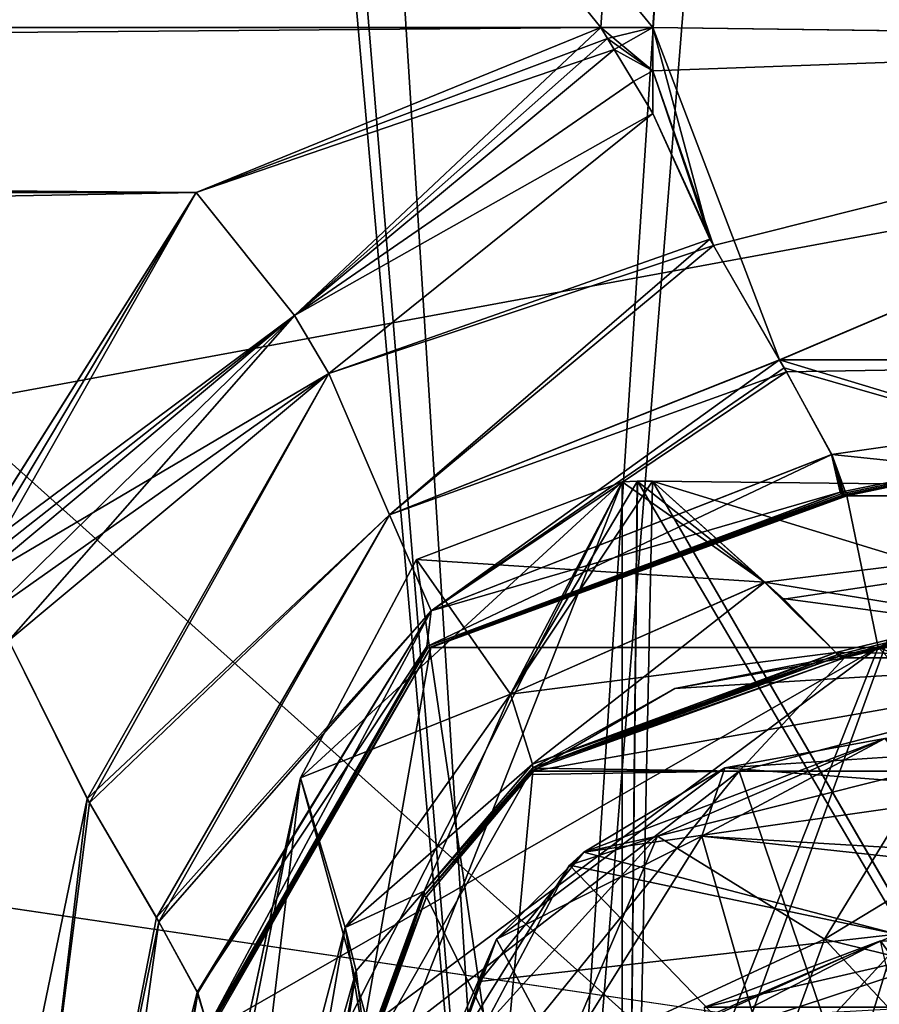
# Model space of a CAD drawing. Header units: millimetres. Extents: x -269 to 269, y -42 to 464.
# Tile 95 of 256: x 45 to 55, y 27 to 39. Entities that reach past the tile are written whole.
import ezdxf

# ---------------------------------------------------------------- set-up
doc = ezdxf.new("R2010")
doc.units = ezdxf.units.MM
doc.header["$LTSCALE"] = 65.185185
for name, color, linetype in [('13', 7, 'CONTINUOUS'), ('1416', 7, 'CONTINUOUS'), ('1437', 7, 'CONTINUOUS'), ('1492', 7, 'CONTINUOUS'), ('1493', 7, 'CONTINUOUS'), ('1494', 7, 'CONTINUOUS'), ('1495', 7, 'CONTINUOUS'), ('1496', 7, 'CONTINUOUS'), ('1499', 7, 'CONTINUOUS'), ('1500', 7, 'CONTINUOUS'), ('1501', 7, 'CONTINUOUS'), ('1511', 7, 'CONTINUOUS'), ('1512', 7, 'CONTINUOUS'), ('1513', 7, 'CONTINUOUS'), ('1514', 7, 'CONTINUOUS'), ('1515', 7, 'CONTINUOUS'), ('1516', 7, 'CONTINUOUS'), ('1517', 7, 'CONTINUOUS'), ('1518', 7, 'CONTINUOUS'), ('1519', 7, 'CONTINUOUS'), ('1520', 7, 'CONTINUOUS'), ('1533', 7, 'CONTINUOUS'), ('1534', 7, 'CONTINUOUS'), ('1544', 7, 'CONTINUOUS'), ('1545', 7, 'CONTINUOUS'), ('1560', 7, 'CONTINUOUS'), ('1581', 7, 'CONTINUOUS'), ('16', 7, 'CONTINUOUS'), ('1653', 7, 'CONTINUOUS'), ('1667', 7, 'CONTINUOUS'), ('1668', 7, 'CONTINUOUS'), ('1669', 7, 'CONTINUOUS'), ('1670', 7, 'CONTINUOUS'), ('1671', 7, 'CONTINUOUS'), ('1672', 7, 'CONTINUOUS'), ('1673', 7, 'CONTINUOUS'), ('1674', 7, 'CONTINUOUS'), ('1676', 7, 'CONTINUOUS'), ('1681', 7, 'CONTINUOUS'), ('1684', 7, 'CONTINUOUS'), ('1685', 7, 'CONTINUOUS'), ('1686', 7, 'CONTINUOUS'), ('1687', 7, 'CONTINUOUS'), ('1693', 7, 'CONTINUOUS'), ('1694', 7, 'CONTINUOUS'), ('1697', 7, 'CONTINUOUS'), ('1698', 7, 'CONTINUOUS'), ('1700', 7, 'CONTINUOUS'), ('1749', 7, 'CONTINUOUS'), ('1773', 7, 'CONTINUOUS'), ('1785', 7, 'CONTINUOUS'), ('1787', 7, 'CONTINUOUS'), ('1788', 7, 'CONTINUOUS'), ('1850', 7, 'CONTINUOUS'), ('1873', 7, 'CONTINUOUS'), ('1904', 7, 'CONTINUOUS'), ('1905', 7, 'CONTINUOUS'), ('1920', 7, 'CONTINUOUS'), ('1922', 7, 'CONTINUOUS'), ('1930', 7, 'CONTINUOUS'), ('1988', 7, 'CONTINUOUS'), ('2002', 7, 'CONTINUOUS')]:
    doc.layers.add(name, color=color, linetype=linetype)

msp = doc.modelspace()

# ---------------------------------------------------------------- linework, layer by layer
at = {"layer": '13', "color": 250, "linetype": 'Continuous', "true_color": 0x404040}
for points in [[(227, -16, -447), (-227, -16, -447), (227, 68, -447), (227, -16, -447)], [(-227, -16, -447), (-227, 68, -447), (227, 68, -447), (-227, -16, -447)]]:
    msp.add_3dface(points, dxfattribs=at)
at = {"layer": '1416', "linetype": 'Continuous'}
for points in [[(74.339, 371, -331.453), (-218.339, 371, -331.453), (-196.611, 38.791, -319.852), (74.339, 371, -331.453)], [(-195.968, 38.791, -319.852), (74.339, 371, -331.453), (-196.611, 38.791, -319.852), (-195.968, 38.791, -319.852)], [(74.339, 371, -331.453), (-195.968, 38.791, -319.852), (51.968, 38.791, -319.852), (74.339, 371, -331.453)], [(52.611, 38.791, -319.852), (74.339, 371, -331.453), (51.968, 38.791, -319.852), (52.611, 38.791, -319.852)], [(-195.968, 38.791, -319.852), (-190.966, 36.752, -319.781), (51.968, 38.791, -319.852), (-195.968, 38.791, -319.852)], [(51.968, 38.791, -319.852), (-190.966, 36.752, -319.781), (46.966, 36.752, -319.781), (51.968, 38.791, -319.852)], [(-190.966, 36.752, -319.781), (-188.09, 32.183, -319.621), (46.966, 36.752, -319.781), (-190.966, 36.752, -319.781)], [(46.966, 36.752, -319.781), (-188.09, 32.183, -319.621), (44.09, 32.183, -319.621), (46.966, 36.752, -319.781)]]:
    msp.add_3dface(points, dxfattribs=at)
at = {"layer": '1437', "linetype": 'Continuous'}
for points in [[(-218.339, 371, -15.547), (74.339, 371, -15.547), (52.611, 38.791, -27.148), (-218.339, 371, -15.547)], [(-195.968, 38.791, -27.148), (-218.339, 371, -15.547), (51.968, 38.791, -27.148), (-195.968, 38.791, -27.148)], [(51.968, 38.791, -27.148), (-218.339, 371, -15.547), (52.611, 38.791, -27.148), (51.968, 38.791, -27.148)], [(-190.966, 36.752, -27.219), (-195.968, 38.791, -27.148), (46.966, 36.752, -27.219), (-190.966, 36.752, -27.219)], [(46.966, 36.752, -27.219), (-195.968, 38.791, -27.148), (51.968, 38.791, -27.148), (46.966, 36.752, -27.219)], [(44.09, 32.183, -27.379), (-190.966, 36.752, -27.219), (46.966, 36.752, -27.219), (44.09, 32.183, -27.379)]]:
    msp.add_3dface(points, dxfattribs=at)
at = {"layer": '1492', "linetype": 'Continuous'}
for points in [[(42.524, 14.286, -28.324), (44.654, 31.215, -27.479), (45.623, 29.255, -28.03), (42.524, 14.286, -28.324)], [(43.799, 14.092, -29.217), (42.524, 14.286, -28.324), (45.623, 29.255, -28.03), (43.799, 14.092, -29.217)], [(46.476, 27.788, -29.034), (43.799, 14.092, -29.217), (45.623, 29.255, -28.03), (46.476, 27.788, -29.034)], [(46.982, 26.868, -30.282), (43.799, 14.092, -29.217), (46.476, 27.788, -29.034), (46.982, 26.868, -30.282)], [(47.113, 26.435, -31.558), (43.799, 14.092, -29.217), (46.982, 26.868, -30.282), (47.113, 26.435, -31.558)]]:
    msp.add_3dface(points, dxfattribs=at)
at = {"layer": '1493', "linetype": 'Continuous'}
for points in [[(52.133, 38.517, -27.164), (52.611, 37.729, -27.281), (48.181, 35.231, -27.353), (52.133, 38.517, -27.164)], [(52.373, 38.121, -27.209), (52.611, 37.729, -27.281), (52.133, 38.517, -27.164), (52.373, 38.121, -27.209)], [(52.611, 37.729, -27.281), (48.606, 34.513, -27.673), (48.181, 35.231, -27.353), (52.611, 37.729, -27.281)], [(44.445, 31.571, -27.426), (44.232, 31.936, -27.392), (48.181, 35.231, -27.353), (44.445, 31.571, -27.426)], [(44.654, 31.215, -27.479), (44.445, 31.571, -27.426), (48.181, 35.231, -27.353), (44.654, 31.215, -27.479)], [(48.606, 34.513, -27.673), (44.654, 31.215, -27.479), (48.181, 35.231, -27.353), (48.606, 34.513, -27.673)]]:
    msp.add_3dface(points, dxfattribs=at)
at = {"layer": '1494', "linetype": 'Continuous'}
for points in [[(48.606, 34.513, -27.673), (52.611, 37.729, -27.281), (53.359, 36.094, -27.909), (48.606, 34.513, -27.673)], [(49.357, 32.766, -28.826), (48.606, 34.513, -27.673), (53.359, 36.094, -27.909), (49.357, 32.766, -28.826)], [(54.177, 34.679, -29.043), (49.357, 32.766, -28.826), (53.359, 36.094, -27.909), (54.177, 34.679, -29.043)], [(54.263, 34.532, -29.209), (49.357, 32.766, -28.826), (54.177, 34.679, -29.043), (54.263, 34.532, -29.209)], [(45.623, 29.255, -28.03), (44.654, 31.215, -27.479), (48.606, 34.513, -27.673), (45.623, 29.255, -28.03)], [(45.623, 29.255, -28.03), (48.606, 34.513, -27.673), (49.357, 32.766, -28.826), (45.623, 29.255, -28.03)], [(49.871, 31.581, -30.465), (49.357, 32.766, -28.826), (54.263, 34.532, -29.209), (49.871, 31.581, -30.465)], [(54.82, 33.511, -30.855), (49.871, 31.581, -30.465), (54.263, 34.532, -29.209), (54.82, 33.511, -30.855)], [(54.927, 33.047, -32.558), (49.871, 31.581, -30.465), (54.82, 33.511, -30.855), (54.927, 33.047, -32.558)], [(49.819, 31.139, -32.206), (49.871, 31.581, -30.465), (54.927, 33.047, -32.558), (49.819, 31.139, -32.206)], [(46.476, 27.788, -29.034), (45.623, 29.255, -28.03), (49.357, 32.766, -28.826), (46.476, 27.788, -29.034)], [(46.476, 27.788, -29.034), (49.357, 32.766, -28.826), (49.871, 31.581, -30.465), (46.476, 27.788, -29.034)], [(46.982, 26.868, -30.282), (46.476, 27.788, -29.034), (49.871, 31.581, -30.465), (46.982, 26.868, -30.282)], [(46.982, 26.868, -30.282), (49.871, 31.581, -30.465), (49.819, 31.139, -32.206), (46.982, 26.868, -30.282)], [(47.113, 26.435, -31.558), (46.982, 26.868, -30.282), (49.819, 31.139, -32.206), (47.113, 26.435, -31.558)]]:
    msp.add_3dface(points, dxfattribs=at)
at = {"layer": '1495', "linetype": 'Continuous'}
for points in [[(52.611, 38.791, -27.148), (63.487, 38.647, -30.067), (52.611, 38.256, -27.191), (52.611, 38.791, -27.148)], [(63.487, 38.647, -30.067), (53.359, 36.094, -27.909), (52.611, 38.256, -27.191), (63.487, 38.647, -30.067)], [(54.177, 34.679, -29.043), (53.359, 36.094, -27.909), (63.487, 38.647, -30.067), (54.177, 34.679, -29.043)], [(63.017, 34.684, -31.907), (54.177, 34.679, -29.043), (63.487, 38.647, -30.067), (63.017, 34.684, -31.907)], [(53.359, 36.094, -27.909), (52.611, 37.729, -27.281), (52.611, 38.256, -27.191), (53.359, 36.094, -27.909)], [(54.263, 34.532, -29.209), (54.177, 34.679, -29.043), (63.017, 34.684, -31.907), (54.263, 34.532, -29.209)], [(54.82, 33.511, -30.855), (54.263, 34.532, -29.209), (63.017, 34.684, -31.907), (54.82, 33.511, -30.855)], [(54.927, 33.047, -32.558), (54.82, 33.511, -30.855), (63.017, 34.684, -31.907), (54.927, 33.047, -32.558)], [(54.927, 33.047, -32.558), (63.017, 34.684, -31.907), (54.939, 33.025, -32.758), (54.927, 33.047, -32.558)], [(54.939, 33.025, -32.758), (63.017, 34.684, -31.907), (54.953, 33.01, -32.96), (54.939, 33.025, -32.758)], [(54.953, 33.01, -32.96), (63.017, 34.684, -31.907), (54.977, 33.003, -33.143), (54.953, 33.01, -32.96)], [(54.977, 33.003, -33.143), (63.017, 34.684, -31.907), (55.009, 33, -33.328), (54.977, 33.003, -33.143)], [(55.009, 33, -33.328), (63.017, 34.684, -31.907), (59.732, 33, -34.842), (55.009, 33, -33.328)]]:
    msp.add_3dface(points, dxfattribs=at)
at = {"layer": '1496', "linetype": 'Continuous'}
for points in [[(49.819, 31.139, -32.206), (54.927, 33.047, -32.558), (49.828, 31.119, -32.688), (49.819, 31.139, -32.206)], [(54.927, 33.047, -32.558), (54.939, 33.025, -32.758), (49.828, 31.119, -32.688), (54.927, 33.047, -32.558)], [(54.939, 33.025, -32.758), (54.953, 33.01, -32.96), (49.828, 31.119, -32.688), (54.939, 33.025, -32.758)], [(47.104, 26.381, -32.489), (47.107, 26.399, -32.024), (49.828, 31.119, -32.688), (47.104, 26.381, -32.489)], [(47.107, 26.399, -32.024), (47.113, 26.435, -31.558), (49.828, 31.119, -32.688), (47.107, 26.399, -32.024)], [(47.113, 26.435, -31.558), (49.819, 31.139, -32.206), (49.828, 31.119, -32.688), (47.113, 26.435, -31.558)]]:
    msp.add_3dface(points, dxfattribs=at)
at = {"layer": '1499', "linetype": 'Continuous'}
for points in [[(49.866, 31.128, -33.462), (55.009, 33, -33.328), (55.395, 31.128, -45.983), (49.866, 31.128, -33.462)], [(55.395, 31.128, -45.983), (55.009, 33, -33.328), (59.096, 33, -42.411), (55.395, 31.128, -45.983)], [(55.395, 31.128, -45.983), (68.172, 33, -46.491), (68.009, 32.516, -49.227), (55.395, 31.128, -45.983)], [(68.172, 33, -46.491), (55.395, 31.128, -45.983), (59.096, 33, -42.411), (68.172, 33, -46.491)], [(67.865, 31.128, -51.624), (55.395, 31.128, -45.983), (68.009, 32.516, -49.227), (67.865, 31.128, -51.624)], [(49.032, 26.389, -41.473), (47.144, 26.389, -33.798), (55.395, 31.128, -45.983), (49.032, 26.389, -41.473)], [(47.144, 26.389, -33.798), (49.866, 31.128, -33.462), (55.395, 31.128, -45.983), (47.144, 26.389, -33.798)], [(53.521, 26.389, -47.979), (49.032, 26.389, -41.473), (55.395, 31.128, -45.983), (53.521, 26.389, -47.979)], [(60.026, 26.389, -52.468), (53.521, 26.389, -47.979), (67.865, 31.128, -51.624), (60.026, 26.389, -52.468)], [(53.521, 26.389, -47.979), (55.395, 31.128, -45.983), (67.865, 31.128, -51.624), (53.521, 26.389, -47.979)]]:
    msp.add_3dface(points, dxfattribs=at)
at = {"layer": '1500', "linetype": 'Continuous'}
msp.add_3dface([(55.009, 33, -33.328), (59.732, 33, -34.842), (59.096, 33, -42.411), (55.009, 33, -33.328)], dxfattribs=at)
at = {"layer": '1501', "linetype": 'Continuous'}
for points in [[(49.828, 31.119, -32.688), (54.953, 33.01, -32.96), (49.866, 31.128, -33.462), (49.828, 31.119, -32.688)], [(54.953, 33.01, -32.96), (54.977, 33.003, -33.143), (49.866, 31.128, -33.462), (54.953, 33.01, -32.96)], [(54.977, 33.003, -33.143), (55.009, 33, -33.328), (49.866, 31.128, -33.462), (54.977, 33.003, -33.143)], [(47.104, 26.381, -32.489), (49.828, 31.119, -32.688), (49.866, 31.128, -33.462), (47.104, 26.381, -32.489)], [(47.112, 26.375, -33.145), (47.104, 26.381, -32.489), (49.866, 31.128, -33.462), (47.112, 26.375, -33.145)], [(47.144, 26.389, -33.798), (47.112, 26.375, -33.145), (49.866, 31.128, -33.462), (47.144, 26.389, -33.798)]]:
    msp.add_3dface(points, dxfattribs=at)
at = {"layer": '1511', "linetype": 'Continuous'}
for points in [[(44.654, 31.215, -319.521), (43.714, 14.104, -317.868), (45.65, 29.207, -318.947), (44.654, 31.215, -319.521)], [(45.65, 29.207, -318.947), (43.714, 14.104, -317.868), (46.508, 27.735, -317.913), (45.65, 29.207, -318.947)], [(43.714, 14.104, -317.868), (44.594, 13.994, -316.575), (46.508, 27.735, -317.913), (43.714, 14.104, -317.868)], [(46.508, 27.735, -317.913), (44.594, 13.994, -316.575), (46.988, 26.856, -316.694), (46.508, 27.735, -317.913)], [(44.594, 13.994, -316.575), (44.919, 13.991, -315.008), (46.988, 26.856, -316.694), (44.594, 13.994, -316.575)], [(46.988, 26.856, -316.694), (44.919, 13.991, -315.008), (47.113, 26.435, -315.442), (46.988, 26.856, -316.694)]]:
    msp.add_3dface(points, dxfattribs=at)
at = {"layer": '1512', "linetype": 'Continuous'}
for points in [[(52.133, 38.517, -319.836), (48.181, 35.231, -319.647), (52.373, 38.121, -319.791), (52.133, 38.517, -319.836)], [(52.373, 38.121, -319.791), (48.181, 35.231, -319.647), (52.611, 37.729, -319.719), (52.373, 38.121, -319.791)], [(52.611, 37.729, -319.719), (48.181, 35.231, -319.647), (48.606, 34.513, -319.327), (52.611, 37.729, -319.719)], [(48.181, 35.231, -319.647), (44.232, 31.936, -319.608), (48.606, 34.513, -319.327), (48.181, 35.231, -319.647)], [(44.232, 31.936, -319.608), (44.445, 31.571, -319.574), (48.606, 34.513, -319.327), (44.232, 31.936, -319.608)], [(44.445, 31.571, -319.574), (44.654, 31.215, -319.521), (48.606, 34.513, -319.327), (44.445, 31.571, -319.574)]]:
    msp.add_3dface(points, dxfattribs=at)
at = {"layer": '1513', "linetype": 'Continuous'}
for points in [[(51.968, 38.791, -319.852), (46.966, 36.752, -319.781), (52.05, 38.654, -319.845), (51.968, 38.791, -319.852)], [(46.966, 36.752, -319.781), (52.133, 38.517, -319.836), (52.05, 38.654, -319.845), (46.966, 36.752, -319.781)], [(46.966, 36.752, -319.781), (48.181, 35.231, -319.647), (52.133, 38.517, -319.836), (46.966, 36.752, -319.781)], [(46.966, 36.752, -319.781), (44.09, 32.183, -319.621), (48.181, 35.231, -319.647), (46.966, 36.752, -319.781)], [(44.09, 32.183, -319.621), (44.161, 32.059, -319.616), (48.181, 35.231, -319.647), (44.09, 32.183, -319.621)], [(44.161, 32.059, -319.616), (44.232, 31.936, -319.608), (48.181, 35.231, -319.647), (44.161, 32.059, -319.616)]]:
    msp.add_3dface(points, dxfattribs=at)
at = {"layer": '1514', "linetype": 'Continuous'}
for points in [[(52.611, 38.791, -319.852), (51.968, 38.791, -319.852), (52.05, 38.654, -319.845), (52.611, 38.791, -319.852)], [(52.133, 38.517, -319.836), (52.611, 38.791, -319.852), (52.05, 38.654, -319.845), (52.133, 38.517, -319.836)], [(52.611, 38.791, -319.852), (52.133, 38.517, -319.836), (52.611, 38.256, -319.809), (52.611, 38.791, -319.852)], [(52.133, 38.517, -319.836), (52.373, 38.121, -319.791), (52.611, 38.256, -319.809), (52.133, 38.517, -319.836)], [(52.373, 38.121, -319.791), (52.611, 37.729, -319.719), (52.611, 38.256, -319.809), (52.373, 38.121, -319.791)]]:
    msp.add_3dface(points, dxfattribs=at)
at = {"layer": '1515', "linetype": 'Continuous'}
for points in [[(52.611, 38.791, -319.852), (52.611, 38.256, -319.809), (53.316, 36.173, -319.135), (52.611, 38.791, -319.852)], [(54.174, 34.683, -317.962), (52.611, 38.791, -319.852), (53.316, 36.173, -319.135), (54.174, 34.683, -317.962)], [(52.611, 38.791, -319.852), (54.174, 34.683, -317.962), (63.488, 38.647, -316.933), (52.611, 38.791, -319.852)], [(54.174, 34.683, -317.962), (63.018, 34.684, -315.093), (63.488, 38.647, -316.933), (54.174, 34.683, -317.962)], [(52.611, 38.256, -319.809), (52.611, 37.729, -319.719), (53.316, 36.173, -319.135), (52.611, 38.256, -319.809)], [(63.018, 34.684, -315.093), (54.174, 34.683, -317.962), (59.733, 33, -312.157), (63.018, 34.684, -315.093)], [(54.174, 34.683, -317.962), (54.233, 34.583, -317.85), (59.733, 33, -312.157), (54.174, 34.683, -317.962)], [(54.233, 34.583, -317.85), (54.821, 33.511, -316.144), (59.733, 33, -312.157), (54.233, 34.583, -317.85)], [(54.821, 33.511, -316.144), (54.927, 33.047, -314.442), (54.939, 33.025, -314.242), (54.821, 33.511, -316.144)], [(59.733, 33, -312.157), (54.821, 33.511, -316.144), (55.009, 33, -313.672), (59.733, 33, -312.157)], [(55.009, 33, -313.672), (54.821, 33.511, -316.144), (54.977, 33.003, -313.857), (55.009, 33, -313.672)], [(54.977, 33.003, -313.857), (54.821, 33.511, -316.144), (54.953, 33.01, -314.04), (54.977, 33.003, -313.857)], [(54.953, 33.01, -314.04), (54.821, 33.511, -316.144), (54.939, 33.025, -314.242), (54.953, 33.01, -314.04)]]:
    msp.add_3dface(points, dxfattribs=at)
at = {"layer": '1516', "linetype": 'Continuous'}
for points in [[(52.611, 37.729, -319.719), (48.606, 34.513, -319.327), (53.316, 36.173, -319.135), (52.611, 37.729, -319.719)], [(53.316, 36.173, -319.135), (48.606, 34.513, -319.327), (49.357, 32.766, -318.174), (53.316, 36.173, -319.135)], [(54.174, 34.683, -317.962), (53.316, 36.173, -319.135), (49.357, 32.766, -318.174), (54.174, 34.683, -317.962)], [(49.871, 31.581, -316.535), (54.174, 34.683, -317.962), (49.357, 32.766, -318.174), (49.871, 31.581, -316.535)], [(54.233, 34.583, -317.85), (54.174, 34.683, -317.962), (49.871, 31.581, -316.535), (54.233, 34.583, -317.85)], [(54.821, 33.511, -316.144), (54.233, 34.583, -317.85), (49.871, 31.581, -316.535), (54.821, 33.511, -316.144)], [(44.654, 31.215, -319.521), (45.65, 29.207, -318.947), (48.606, 34.513, -319.327), (44.654, 31.215, -319.521)], [(48.606, 34.513, -319.327), (45.65, 29.207, -318.947), (49.357, 32.766, -318.174), (48.606, 34.513, -319.327)], [(54.927, 33.047, -314.442), (54.821, 33.511, -316.144), (49.819, 31.139, -314.794), (54.927, 33.047, -314.442)], [(49.819, 31.139, -314.794), (54.821, 33.511, -316.144), (49.871, 31.581, -316.535), (49.819, 31.139, -314.794)], [(45.65, 29.207, -318.947), (46.508, 27.735, -317.913), (49.357, 32.766, -318.174), (45.65, 29.207, -318.947)], [(46.508, 27.735, -317.913), (49.871, 31.581, -316.535), (49.357, 32.766, -318.174), (46.508, 27.735, -317.913)], [(46.508, 27.735, -317.913), (46.988, 26.856, -316.694), (49.871, 31.581, -316.535), (46.508, 27.735, -317.913)], [(46.988, 26.856, -316.694), (47.113, 26.435, -315.442), (49.871, 31.581, -316.535), (46.988, 26.856, -316.694)], [(47.113, 26.435, -315.442), (49.819, 31.139, -314.794), (49.871, 31.581, -316.535), (47.113, 26.435, -315.442)]]:
    msp.add_3dface(points, dxfattribs=at)
at = {"layer": '1517', "linetype": 'Continuous'}
for points in [[(54.939, 33.025, -314.242), (54.927, 33.047, -314.442), (49.819, 31.139, -314.794), (54.939, 33.025, -314.242)], [(54.953, 33.01, -314.04), (54.939, 33.025, -314.242), (49.819, 31.139, -314.794), (54.953, 33.01, -314.04)], [(54.953, 33.01, -314.04), (49.819, 31.139, -314.794), (49.828, 31.119, -314.312), (54.953, 33.01, -314.04)], [(47.104, 26.381, -314.511), (49.828, 31.119, -314.312), (47.107, 26.399, -314.977), (47.104, 26.381, -314.511)], [(49.828, 31.119, -314.312), (47.113, 26.435, -315.442), (47.107, 26.399, -314.977), (49.828, 31.119, -314.312)], [(49.819, 31.139, -314.794), (47.113, 26.435, -315.442), (49.828, 31.119, -314.312), (49.819, 31.139, -314.794)]]:
    msp.add_3dface(points, dxfattribs=at)
at = {"layer": '1518', "linetype": 'Continuous'}
for points in [[(54.977, 33.003, -313.857), (54.953, 33.01, -314.04), (49.828, 31.119, -314.312), (54.977, 33.003, -313.857)], [(55.009, 33, -313.672), (54.977, 33.003, -313.857), (49.828, 31.119, -314.312), (55.009, 33, -313.672)], [(55.009, 33, -313.672), (49.828, 31.119, -314.312), (49.866, 31.128, -313.538), (55.009, 33, -313.672)], [(49.828, 31.119, -314.312), (47.104, 26.381, -314.511), (49.866, 31.128, -313.538), (49.828, 31.119, -314.312)], [(47.104, 26.381, -314.511), (47.112, 26.375, -313.856), (49.866, 31.128, -313.538), (47.104, 26.381, -314.511)], [(47.112, 26.375, -313.856), (47.144, 26.389, -313.202), (49.866, 31.128, -313.538), (47.112, 26.375, -313.856)]]:
    msp.add_3dface(points, dxfattribs=at)
at = {"layer": '1519', "linetype": 'Continuous'}
for points in [[(55.009, 33, -313.672), (49.866, 31.128, -313.538), (55.395, 31.128, -301.017), (55.009, 33, -313.672)], [(55.009, 33, -313.672), (55.395, 31.128, -301.017), (59.089, 33, -304.596), (55.009, 33, -313.672)], [(55.395, 31.128, -301.017), (67.865, 31.128, -295.376), (59.089, 33, -304.596), (55.395, 31.128, -301.017)], [(49.866, 31.128, -313.538), (47.144, 26.389, -313.202), (49.032, 26.389, -305.527), (49.866, 31.128, -313.538)], [(55.395, 31.128, -301.017), (49.866, 31.128, -313.538), (49.032, 26.389, -305.527), (55.395, 31.128, -301.017)], [(53.521, 26.389, -299.021), (55.395, 31.128, -301.017), (49.032, 26.389, -305.527), (53.521, 26.389, -299.021)], [(60.026, 26.389, -294.532), (55.395, 31.128, -301.017), (53.521, 26.389, -299.021), (60.026, 26.389, -294.532)], [(67.865, 31.128, -295.376), (55.395, 31.128, -301.017), (67.702, 26.389, -292.644), (67.865, 31.128, -295.376)], [(67.702, 26.389, -292.644), (55.395, 31.128, -301.017), (60.026, 26.389, -294.532), (67.702, 26.389, -292.644)]]:
    msp.add_3dface(points, dxfattribs=at)
at = {"layer": '1520', "linetype": 'Continuous'}
msp.add_3dface([(59.733, 33, -312.157), (55.009, 33, -313.672), (59.089, 33, -304.596), (59.733, 33, -312.157)], dxfattribs=at)
at = {"layer": '1533', "linetype": 'Continuous'}
msp.add_3dface([(74.339, 371, -331.453), (52.611, 38.791, -319.852), (63.488, 38.647, -316.933), (74.339, 371, -331.453)], dxfattribs=at)
at = {"layer": '1534', "linetype": 'Continuous'}
for points in [[(74.339, 371, -15.547), (78.785, 371, -16.429), (52.611, 38.791, -27.148), (74.339, 371, -15.547)], [(52.611, 38.791, -27.148), (78.785, 371, -16.429), (63.487, 38.647, -30.067), (52.611, 38.791, -27.148)]]:
    msp.add_3dface(points, dxfattribs=at)
at = {"layer": '1544', "linetype": 'Continuous'}
for points in [[(51.968, 38.791, -27.148), (52.611, 38.791, -27.148), (52.611, 38.256, -27.191), (51.968, 38.791, -27.148)], [(51.968, 38.791, -27.148), (52.611, 38.256, -27.191), (52.05, 38.654, -27.155), (51.968, 38.791, -27.148)], [(52.611, 38.256, -27.191), (52.133, 38.517, -27.164), (52.05, 38.654, -27.155), (52.611, 38.256, -27.191)], [(52.373, 38.121, -27.209), (52.133, 38.517, -27.164), (52.611, 38.256, -27.191), (52.373, 38.121, -27.209)], [(52.611, 37.729, -27.281), (52.373, 38.121, -27.209), (52.611, 38.256, -27.191), (52.611, 37.729, -27.281)]]:
    msp.add_3dface(points, dxfattribs=at)
at = {"layer": '1545', "linetype": 'Continuous'}
for points in [[(46.966, 36.752, -27.219), (51.968, 38.791, -27.148), (48.181, 35.231, -27.353), (46.966, 36.752, -27.219)], [(48.181, 35.231, -27.353), (51.968, 38.791, -27.148), (52.05, 38.654, -27.155), (48.181, 35.231, -27.353)], [(52.133, 38.517, -27.164), (48.181, 35.231, -27.353), (52.05, 38.654, -27.155), (52.133, 38.517, -27.164)], [(44.09, 32.183, -27.379), (46.966, 36.752, -27.219), (44.161, 32.059, -27.384), (44.09, 32.183, -27.379)], [(46.966, 36.752, -27.219), (44.232, 31.936, -27.392), (44.161, 32.059, -27.384), (46.966, 36.752, -27.219)], [(44.232, 31.936, -27.392), (46.966, 36.752, -27.219), (48.181, 35.231, -27.353), (44.232, 31.936, -27.392)]]:
    msp.add_3dface(points, dxfattribs=at)
at = {"layer": '1560', "linetype": 'Continuous'}
for points in [[(74.213, 369, -13.616), (28.75, 286, -16.514), (41.041, 15, -25.978), (74.213, 369, -13.616)], [(51.06, 15, -25.978), (74.213, 369, -13.616), (41.041, 15, -25.978), (51.06, 15, -25.978)]]:
    msp.add_3dface(points, dxfattribs=at)
at = {"layer": '1581', "linetype": 'Continuous'}
for points in [[(28.75, 369, -333.384), (74.213, 369, -333.384), (51.06, 15, -321.022), (28.75, 369, -333.384)], [(28.75, 369, -333.384), (51.06, 15, -321.022), (28.75, 286, -330.486), (28.75, 369, -333.384)], [(-172.75, 286, -330.486), (-171.25, 286, -330.486), (51.06, 15, -321.022), (-172.75, 286, -330.486)], [(41.041, 15, -321.022), (-172.75, 286, -330.486), (51.06, 15, -321.022), (41.041, 15, -321.022)], [(51.06, 15, -321.022), (-171.25, 286, -330.486), (27.25, 286, -330.486), (51.06, 15, -321.022)], [(28.75, 286, -330.486), (51.06, 15, -321.022), (27.25, 286, -330.486), (28.75, 286, -330.486)]]:
    msp.add_3dface(points, dxfattribs=at)
at = {"layer": '16', "color": 250, "linetype": 'Continuous', "true_color": 0x404040}
for points in [[(-227, 68.009, -431.591), (-227, 0.991, -431.006), (227, 0.991, -431.006), (-227, 68.009, -431.591)], [(227, 68.009, -431.591), (-227, 68.009, -431.591), (227, 0.991, -431.006), (227, 68.009, -431.591)]]:
    msp.add_3dface(points, dxfattribs=at)
at = {"layer": '1653', "linetype": 'Continuous'}
for points in [[(48.256, 29.515, -319.383), (48.807, 27.666, -317.927), (45.177, 13.795, -319.17), (48.256, 29.515, -319.383)], [(46.688, 22.252, -319.446), (48.256, 29.515, -319.383), (45.177, 13.795, -319.17), (46.688, 22.252, -319.446)], [(48.807, 27.666, -317.927), (48.944, 27.128, -317.311), (45.177, 13.795, -319.17), (48.807, 27.666, -317.927)], [(48.944, 27.128, -317.311), (49.063, 26.151, -315.444), (45.177, 13.795, -319.17), (48.944, 27.128, -317.311)]]:
    msp.add_3dface(points, dxfattribs=at)
at = {"layer": '1667', "linetype": 'Continuous'}
for points in [[(74.213, 369, -333.384), (79.445, 369, -332.347), (51.06, 15, -321.022), (74.213, 369, -333.384)], [(51.06, 15, -321.022), (79.445, 369, -332.347), (63.307, 15, -317.743), (51.06, 15, -321.022)]]:
    msp.add_3dface(points, dxfattribs=at)
at = {"layer": '1668', "linetype": 'Continuous'}
for points in [[(46.688, 22.252, -319.446), (45.075, 15, -319.51), (52.232, 33.175, -319.351), (46.688, 22.252, -319.446)], [(45.075, 15, -319.51), (52.232, 15, -319.509), (52.232, 33.175, -319.351), (45.075, 15, -319.51)], [(48.256, 29.515, -319.383), (46.688, 22.252, -319.446), (52.232, 33.175, -319.351), (48.256, 29.515, -319.383)], [(48.256, 29.515, -319.383), (52.232, 33.175, -319.351), (49.691, 32.216, -319.359), (48.256, 29.515, -319.383)]]:
    msp.add_3dface(points, dxfattribs=at)
at = {"layer": '1669', "linetype": 'Continuous'}
for points in [[(49.691, 32.216, -319.359), (52.232, 33.175, -319.351), (50.853, 30.548, -317.274), (49.691, 32.216, -319.359)], [(50.853, 30.548, -317.274), (52.232, 33.175, -319.351), (52.42, 33.183, -319.349), (50.853, 30.548, -317.274)], [(53.996, 31.932, -317.553), (50.853, 30.548, -317.274), (52.608, 33.183, -319.347), (53.996, 31.932, -317.553)], [(52.608, 33.183, -319.347), (50.853, 30.548, -317.274), (52.42, 33.183, -319.349), (52.608, 33.183, -319.347)], [(48.256, 29.515, -319.383), (49.691, 32.216, -319.359), (50.853, 30.548, -317.274), (48.256, 29.515, -319.383)], [(50.853, 30.548, -317.274), (53.996, 31.932, -317.553), (51.122, 29.685, -314.957), (50.853, 30.548, -317.274)], [(53.996, 31.932, -317.553), (54.871, 31.063, -314.702), (51.122, 29.685, -314.957), (53.996, 31.932, -317.553)], [(54.229, 31.722, -317.108), (54.871, 31.063, -314.702), (53.996, 31.932, -317.553), (54.229, 31.722, -317.108)], [(48.807, 27.666, -317.927), (48.256, 29.515, -319.383), (50.853, 30.548, -317.274), (48.807, 27.666, -317.927)], [(48.807, 27.666, -317.927), (50.853, 30.548, -317.274), (49.785, 28.115, -315.183), (48.807, 27.666, -317.927)], [(49.785, 28.115, -315.183), (50.853, 30.548, -317.274), (51.122, 29.685, -314.957), (49.785, 28.115, -315.183)], [(49.063, 26.151, -315.444), (48.807, 27.666, -317.927), (49.785, 28.115, -315.183), (49.063, 26.151, -315.444)], [(49.063, 26.151, -315.444), (48.944, 27.128, -317.311), (48.807, 27.666, -317.927), (49.063, 26.151, -315.444)]]:
    msp.add_3dface(points, dxfattribs=at)
at = {"layer": '1670', "linetype": 'Continuous'}
for points in [[(53.996, 31.932, -317.553), (52.608, 33.183, -319.347), (63.153, 33.061, -316.398), (53.996, 31.932, -317.553)], [(54.229, 31.722, -317.108), (53.996, 31.932, -317.553), (63.153, 33.061, -316.398), (54.229, 31.722, -317.108)], [(54.871, 31.063, -314.702), (54.229, 31.722, -317.108), (63.153, 33.061, -316.398), (54.871, 31.063, -314.702)], [(54.871, 31.063, -314.702), (63.153, 33.061, -316.398), (54.887, 31.034, -314.433), (54.871, 31.063, -314.702)], [(54.887, 31.034, -314.433), (63.153, 33.061, -316.398), (54.907, 31.014, -314.162), (54.887, 31.034, -314.433)], [(54.907, 31.014, -314.162), (63.153, 33.061, -316.398), (54.935, 31.003, -313.919), (54.907, 31.014, -314.162)], [(54.935, 31.003, -313.919), (63.153, 33.061, -316.398), (54.977, 31, -313.677), (54.935, 31.003, -313.919)], [(54.977, 31, -313.677), (63.153, 33.061, -316.398), (59.718, 31, -312.165), (54.977, 31, -313.677)]]:
    msp.add_3dface(points, dxfattribs=at)
at = {"layer": '1671', "linetype": 'Continuous'}
for points in [[(52.232, 15, -319.509), (63.129, 15, -316.594), (52.42, 33.183, -319.349), (52.232, 15, -319.509)], [(52.232, 33.175, -319.351), (52.232, 15, -319.509), (52.42, 33.183, -319.349), (52.232, 33.175, -319.351)], [(63.129, 15, -316.594), (52.608, 33.183, -319.347), (52.42, 33.183, -319.349), (63.129, 15, -316.594)], [(52.608, 33.183, -319.347), (63.129, 15, -316.594), (63.153, 33.061, -316.398), (52.608, 33.183, -319.347)]]:
    msp.add_3dface(points, dxfattribs=at)
at = {"layer": '1672', "linetype": 'Continuous'}
for points in [[(51.122, 29.685, -314.957), (54.871, 31.063, -314.702), (51.129, 29.638, -314.281), (51.122, 29.685, -314.957)], [(54.871, 31.063, -314.702), (54.887, 31.034, -314.433), (51.129, 29.638, -314.281), (54.871, 31.063, -314.702)], [(54.887, 31.034, -314.433), (54.907, 31.014, -314.162), (51.129, 29.638, -314.281), (54.887, 31.034, -314.433)], [(49.779, 28.052, -314.387), (49.785, 28.115, -315.183), (51.129, 29.638, -314.281), (49.779, 28.052, -314.387)], [(49.785, 28.115, -315.183), (51.122, 29.685, -314.957), (51.129, 29.638, -314.281), (49.785, 28.115, -315.183)], [(49.063, 26.151, -315.444), (49.785, 28.115, -315.183), (49.779, 28.052, -314.387), (49.063, 26.151, -315.444)], [(49.048, 26.066, -314.511), (49.054, 26.101, -314.978), (49.779, 28.052, -314.387), (49.048, 26.066, -314.511)], [(49.054, 26.101, -314.978), (49.063, 26.151, -315.444), (49.779, 28.052, -314.387), (49.054, 26.101, -314.978)]]:
    msp.add_3dface(points, dxfattribs=at)
at = {"layer": '1673', "linetype": 'Continuous'}
for points in [[(51.129, 29.638, -314.281), (54.907, 31.014, -314.162), (52.883, 30.621, -313.553), (51.129, 29.638, -314.281)], [(54.907, 31.014, -314.162), (54.977, 31, -313.677), (52.883, 30.621, -313.553), (54.907, 31.014, -314.162)], [(54.907, 31.014, -314.162), (54.935, 31.003, -313.919), (54.977, 31, -313.677), (54.907, 31.014, -314.162)], [(51.127, 29.596, -313.448), (51.129, 29.638, -314.281), (52.883, 30.621, -313.553), (51.127, 29.596, -313.448)], [(49.779, 28.052, -314.387), (51.129, 29.638, -314.281), (51.079, 29.555, -313.446), (49.779, 28.052, -314.387)], [(51.079, 29.555, -313.446), (51.129, 29.638, -314.281), (51.127, 29.596, -313.448), (51.079, 29.555, -313.446)], [(49.079, 26.042, -313.326), (49.779, 28.052, -314.387), (51.079, 29.555, -313.446), (49.079, 26.042, -313.326)], [(49.054, 26.048, -313.919), (49.048, 26.066, -314.511), (49.779, 28.052, -314.387), (49.054, 26.048, -313.919)], [(49.079, 26.042, -313.326), (49.054, 26.048, -313.919), (49.779, 28.052, -314.387), (49.079, 26.042, -313.326)]]:
    msp.add_3dface(points, dxfattribs=at)
at = {"layer": '1674', "linetype": 'Continuous'}
for points in [[(51.127, 29.596, -313.448), (52.883, 30.621, -313.553), (59.074, 31, -304.567), (51.127, 29.596, -313.448)], [(53.676, 29.596, -305.248), (51.127, 29.596, -313.448), (59.074, 31, -304.567), (53.676, 29.596, -305.248)], [(52.883, 30.621, -313.553), (54.977, 31, -313.677), (59.074, 31, -304.567), (52.883, 30.621, -313.553)], [(59.748, 29.596, -299.176), (53.676, 29.596, -305.248), (59.074, 31, -304.567), (59.748, 29.596, -299.176)], [(50.799, 26.042, -306.326), (49.079, 26.042, -313.326), (53.676, 29.596, -305.248), (50.799, 26.042, -306.326)], [(49.079, 26.042, -313.326), (51.079, 29.555, -313.446), (53.676, 29.596, -305.248), (49.079, 26.042, -313.326)], [(54.892, 26.042, -300.392), (50.799, 26.042, -306.326), (53.676, 29.596, -305.248), (54.892, 26.042, -300.392)], [(51.079, 29.555, -313.446), (51.127, 29.596, -313.448), (53.676, 29.596, -305.248), (51.079, 29.555, -313.446)], [(59.748, 29.596, -299.176), (54.892, 26.042, -300.392), (53.676, 29.596, -305.248), (59.748, 29.596, -299.176)], [(60.826, 26.042, -296.299), (54.892, 26.042, -300.392), (59.748, 29.596, -299.176), (60.826, 26.042, -296.299)]]:
    msp.add_3dface(points, dxfattribs=at)
at = {"layer": '1676', "linetype": 'Continuous'}
msp.add_3dface([(54.977, 31, -313.677), (59.718, 31, -312.165), (59.074, 31, -304.567), (54.977, 31, -313.677)], dxfattribs=at)
at = {"layer": '1681', "linetype": 'Continuous'}
for points in [[(46.66, 22.125, -27.553), (46.37, 13.648, -29.641), (48.256, 29.515, -27.617), (46.66, 22.125, -27.553)], [(48.256, 29.515, -27.617), (46.37, 13.648, -29.641), (48.807, 27.666, -29.073), (48.256, 29.515, -27.617)], [(48.807, 27.666, -29.073), (46.37, 13.648, -29.641), (48.944, 27.128, -29.689), (48.807, 27.666, -29.073)], [(46.37, 13.648, -29.641), (46.858, 13.644, -31.992), (48.944, 27.128, -29.689), (46.37, 13.648, -29.641)], [(48.944, 27.128, -29.689), (46.858, 13.644, -31.992), (49.063, 26.151, -31.556), (48.944, 27.128, -29.689)]]:
    msp.add_3dface(points, dxfattribs=at)
at = {"layer": '1684', "linetype": 'Continuous'}
for points in [[(54.907, 31.014, -32.838), (51.129, 29.639, -32.719), (54.977, 31, -33.323), (54.907, 31.014, -32.838)], [(54.977, 31, -33.323), (51.129, 29.639, -32.719), (51.177, 29.637, -33.549), (54.977, 31, -33.323)], [(54.935, 31.003, -33.081), (54.907, 31.014, -32.838), (54.977, 31, -33.323), (54.935, 31.003, -33.081)], [(51.129, 29.639, -32.719), (49.779, 28.052, -32.613), (51.177, 29.637, -33.549), (51.129, 29.639, -32.719)], [(51.177, 29.637, -33.549), (49.779, 28.052, -32.613), (51.128, 29.597, -33.551), (51.177, 29.637, -33.549)], [(51.128, 29.597, -33.551), (49.779, 28.052, -32.613), (49.815, 28.043, -33.629), (51.128, 29.597, -33.551)], [(49.779, 28.052, -32.613), (49.048, 26.066, -32.489), (49.815, 28.043, -33.629), (49.779, 28.052, -32.613)], [(49.048, 26.066, -32.489), (49.054, 26.048, -33.082), (49.815, 28.043, -33.629), (49.048, 26.066, -32.489)], [(49.054, 26.048, -33.082), (49.079, 26.042, -33.674), (49.815, 28.043, -33.629), (49.054, 26.048, -33.082)]]:
    msp.add_3dface(points, dxfattribs=at)
at = {"layer": '1685', "linetype": 'Continuous'}
for points in [[(54.871, 31.063, -32.298), (51.122, 29.685, -32.043), (54.887, 31.034, -32.567), (54.871, 31.063, -32.298)], [(51.122, 29.685, -32.043), (54.907, 31.014, -32.838), (54.887, 31.034, -32.567), (51.122, 29.685, -32.043)], [(51.129, 29.639, -32.719), (54.907, 31.014, -32.838), (51.122, 29.685, -32.043), (51.129, 29.639, -32.719)], [(49.779, 28.052, -32.613), (51.129, 29.639, -32.719), (49.785, 28.115, -31.817), (49.779, 28.052, -32.613)], [(49.785, 28.115, -31.817), (51.129, 29.639, -32.719), (51.122, 29.685, -32.043), (49.785, 28.115, -31.817)], [(49.063, 26.151, -31.556), (49.779, 28.052, -32.613), (49.785, 28.115, -31.817), (49.063, 26.151, -31.556)], [(49.054, 26.101, -32.022), (49.048, 26.066, -32.489), (49.779, 28.052, -32.613), (49.054, 26.101, -32.022)], [(49.063, 26.151, -31.556), (49.054, 26.101, -32.022), (49.779, 28.052, -32.613), (49.063, 26.151, -31.556)]]:
    msp.add_3dface(points, dxfattribs=at)
at = {"layer": '1686', "linetype": 'Continuous'}
for points in [[(49.691, 32.215, -27.641), (53.992, 31.936, -29.439), (52.232, 33.175, -27.649), (49.691, 32.215, -27.641)], [(52.232, 33.175, -27.649), (53.992, 31.936, -29.439), (52.419, 33.183, -27.651), (52.232, 33.175, -27.649)], [(53.992, 31.936, -29.439), (52.608, 33.183, -27.653), (52.419, 33.183, -27.651), (53.992, 31.936, -29.439)], [(48.256, 29.515, -27.617), (50.853, 30.548, -29.726), (49.691, 32.215, -27.641), (48.256, 29.515, -27.617)], [(50.853, 30.548, -29.726), (53.992, 31.936, -29.439), (49.691, 32.215, -27.641), (50.853, 30.548, -29.726)], [(50.853, 30.548, -29.726), (54.871, 31.063, -32.298), (53.992, 31.936, -29.439), (50.853, 30.548, -29.726)], [(53.992, 31.936, -29.439), (54.871, 31.063, -32.298), (54.217, 31.732, -29.868), (53.992, 31.936, -29.439)], [(51.122, 29.685, -32.043), (54.871, 31.063, -32.298), (50.853, 30.548, -29.726), (51.122, 29.685, -32.043)], [(48.256, 29.515, -27.617), (48.807, 27.666, -29.073), (50.853, 30.548, -29.726), (48.256, 29.515, -27.617)], [(48.807, 27.666, -29.073), (51.122, 29.685, -32.043), (50.853, 30.548, -29.726), (48.807, 27.666, -29.073)], [(48.807, 27.666, -29.073), (49.785, 28.115, -31.817), (51.122, 29.685, -32.043), (48.807, 27.666, -29.073)], [(48.807, 27.666, -29.073), (48.944, 27.128, -29.689), (49.785, 28.115, -31.817), (48.807, 27.666, -29.073)], [(48.944, 27.128, -29.689), (49.063, 26.151, -31.556), (49.785, 28.115, -31.817), (48.944, 27.128, -29.689)]]:
    msp.add_3dface(points, dxfattribs=at)
at = {"layer": '1687', "linetype": 'Continuous'}
for points in [[(52.608, 33.183, -27.653), (53.992, 31.936, -29.439), (59.718, 31, -34.835), (52.608, 33.183, -27.653)], [(52.608, 33.183, -27.653), (59.718, 31, -34.835), (63.157, 33.061, -30.604), (52.608, 33.183, -27.653)], [(53.992, 31.936, -29.439), (54.217, 31.732, -29.868), (59.718, 31, -34.835), (53.992, 31.936, -29.439)], [(54.217, 31.732, -29.868), (54.871, 31.063, -32.298), (59.718, 31, -34.835), (54.217, 31.732, -29.868)], [(54.907, 31.014, -32.838), (54.935, 31.003, -33.081), (54.871, 31.063, -32.298), (54.907, 31.014, -32.838)], [(54.907, 31.014, -32.838), (54.871, 31.063, -32.298), (54.887, 31.034, -32.567), (54.907, 31.014, -32.838)], [(54.935, 31.003, -33.081), (54.977, 31, -33.323), (54.871, 31.063, -32.298), (54.935, 31.003, -33.081)], [(54.871, 31.063, -32.298), (54.977, 31, -33.323), (59.718, 31, -34.835), (54.871, 31.063, -32.298)]]:
    msp.add_3dface(points, dxfattribs=at)
at = {"layer": '1693', "linetype": 'Continuous'}
for points in [[(54.977, 31, -33.323), (51.177, 29.637, -33.549), (53.676, 29.596, -41.752), (54.977, 31, -33.323)], [(54.977, 31, -33.323), (53.676, 29.596, -41.752), (59.067, 31, -42.426), (54.977, 31, -33.323)], [(53.676, 29.596, -41.752), (59.748, 29.596, -47.824), (59.067, 31, -42.426), (53.676, 29.596, -41.752)], [(50.799, 26.042, -40.674), (51.128, 29.597, -33.551), (49.815, 28.043, -33.629), (50.799, 26.042, -40.674)], [(51.128, 29.597, -33.551), (50.799, 26.042, -40.674), (53.676, 29.596, -41.752), (51.128, 29.597, -33.551)], [(50.799, 26.042, -40.674), (54.892, 26.042, -46.608), (53.676, 29.596, -41.752), (50.799, 26.042, -40.674)], [(51.177, 29.637, -33.549), (51.128, 29.597, -33.551), (53.676, 29.596, -41.752), (51.177, 29.637, -33.549)], [(53.676, 29.596, -41.752), (54.892, 26.042, -46.608), (59.748, 29.596, -47.824), (53.676, 29.596, -41.752)], [(54.892, 26.042, -46.608), (60.826, 26.042, -50.701), (59.748, 29.596, -47.824), (54.892, 26.042, -46.608)], [(49.079, 26.042, -33.674), (50.799, 26.042, -40.674), (49.815, 28.043, -33.629), (49.079, 26.042, -33.674)]]:
    msp.add_3dface(points, dxfattribs=at)
at = {"layer": '1694', "linetype": 'Continuous'}
msp.add_3dface([(59.718, 31, -34.835), (54.977, 31, -33.323), (59.067, 31, -42.426), (59.718, 31, -34.835)], dxfattribs=at)
at = {"layer": '1697', "linetype": 'Continuous'}
for points in [[(52.419, 33.183, -27.651), (52.608, 33.183, -27.653), (52.232, 15, -27.49), (52.419, 33.183, -27.651)], [(52.232, 15, -27.49), (52.608, 33.183, -27.653), (63.122, 15, -30.402), (52.232, 15, -27.49)], [(52.232, 33.175, -27.649), (52.419, 33.183, -27.651), (52.232, 15, -27.49), (52.232, 33.175, -27.649)], [(52.608, 33.183, -27.653), (63.157, 33.061, -30.604), (63.122, 15, -30.402), (52.608, 33.183, -27.653)]]:
    msp.add_3dface(points, dxfattribs=at)
at = {"layer": '1698', "linetype": 'Continuous'}
for points in [[(49.691, 32.215, -27.641), (52.232, 33.175, -27.649), (52.232, 15, -27.49), (49.691, 32.215, -27.641)], [(48.256, 29.515, -27.617), (49.691, 32.215, -27.641), (52.232, 15, -27.49), (48.256, 29.515, -27.617)], [(46.66, 22.125, -27.553), (48.256, 29.515, -27.617), (52.232, 15, -27.49), (46.66, 22.125, -27.553)]]:
    msp.add_3dface(points, dxfattribs=at)
at = {"layer": '1700', "linetype": 'Continuous'}
msp.add_3dface([(74.213, 369, -13.616), (51.06, 15, -25.978), (63.301, 15, -29.253), (74.213, 369, -13.616)], dxfattribs=at)
at = {"layer": '1749', "linetype": 'Continuous'}
for points in [[(45.096, 2.5, -327.587), (61.349, 2.5, -327.587), (12.318, 52.105, -329.32), (45.096, 2.5, -327.587)], [(44.656, 0, -327.5), (45.096, 2.5, -327.587), (12.318, 52.105, -329.32), (44.656, 0, -327.5)], [(12.318, 52.105, -329.32), (61.349, 2.5, -327.587), (63.082, 52.105, -329.32), (12.318, 52.105, -329.32)]]:
    msp.add_3dface(points, dxfattribs=at)
at = {"layer": '1773', "linetype": 'Continuous'}
msp.add_3dface([(55.614, 26.681, -41.948), (55.423, 27.5, -36.317), (53.251, 26.681, -36.905), (55.614, 26.681, -41.948)], dxfattribs=at)
at = {"layer": '1785', "linetype": 'Continuous'}
for points in [[(53.251, 26.681, -36.905), (55.423, 27.5, -36.317), (53.265, 26.53, -35.226), (53.251, 26.681, -36.905)], [(53.265, 26.53, -35.226), (55.423, 27.5, -36.317), (56.011, 26.681, -34.145), (53.265, 26.53, -35.226)]]:
    msp.add_3dface(points, dxfattribs=at)
at = {"layer": '1787', "linetype": 'Continuous'}
for points in [[(55.423, 27.5, -310.683), (56.813, 27.5, -307.349), (53.251, 26.681, -310.095), (55.423, 27.5, -310.683)], [(53.251, 26.681, -310.095), (56.813, 27.5, -307.349), (55.614, 26.681, -305.052), (53.251, 26.681, -310.095)]]:
    msp.add_3dface(points, dxfattribs=at)
at = {"layer": '1788', "linetype": 'Continuous'}
for points in [[(55.423, 27.5, -310.683), (53.251, 26.681, -310.095), (53.832, 26.681, -312.274), (55.423, 27.5, -310.683)], [(55.423, 27.5, -310.683), (53.832, 26.681, -312.274), (56.011, 26.681, -312.855), (55.423, 27.5, -310.683)]]:
    msp.add_3dface(points, dxfattribs=at)
at = {"layer": '1850', "linetype": 'Continuous'}
for points in [[(45.096, 2.5, -19.413), (44.656, 0, -19.5), (12.318, 52.105, -17.68), (45.096, 2.5, -19.413)], [(63.082, 52.105, -17.68), (45.096, 2.5, -19.413), (12.318, 52.105, -17.68), (63.082, 52.105, -17.68)], [(61.349, 2.5, -19.413), (45.096, 2.5, -19.413), (63.082, 52.105, -17.68), (61.349, 2.5, -19.413)]]:
    msp.add_3dface(points, dxfattribs=at)
at = {"layer": '1873', "linetype": 'Continuous'}
for points in [[(61.353, 2.5, -16.911), (12.318, 52.5, -15.165), (11.97, 52.36, -15.17), (61.353, 2.5, -16.911)], [(63.099, 52.5, -15.165), (12.318, 52.5, -15.165), (61.353, 2.5, -16.911), (63.099, 52.5, -15.165)], [(11.818, 52.017, -15.182), (61.353, 2.5, -16.911), (11.97, 52.36, -15.17), (11.818, 52.017, -15.182)], [(11.818, 52.017, -15.182), (10.089, 2.5, -16.911), (61.353, 2.5, -16.911), (11.818, 52.017, -15.182)]]:
    msp.add_3dface(points, dxfattribs=at)
at = {"layer": '1904', "linetype": 'Continuous'}
for points in [[(52.669, 28.795, -34.109), (55.478, 30, -36.372), (51.76, 28.596, -37.398), (52.669, 28.795, -34.109)], [(56.024, 29.638, -34.393), (55.478, 30, -36.372), (52.669, 28.795, -34.109), (56.024, 29.638, -34.393)], [(54.732, 27.521, -31.571), (56.024, 29.638, -34.393), (52.669, 28.795, -34.109), (54.732, 27.521, -31.571)], [(56.504, 28.595, -32.653), (56.024, 29.638, -34.393), (54.732, 27.521, -31.571), (56.504, 28.595, -32.653)], [(49.913, 25.758, -34.98), (51.482, 26.019, -32.377), (52.669, 28.795, -34.109), (49.913, 25.758, -34.98)], [(49.913, 25.758, -34.98), (52.669, 28.795, -34.109), (51.581, 28.434, -37.447), (49.913, 25.758, -34.98)], [(51.482, 26.019, -32.377), (54.732, 27.521, -31.571), (52.669, 28.795, -34.109), (51.482, 26.019, -32.377)], [(51.581, 28.434, -37.447), (52.669, 28.795, -34.109), (51.76, 28.596, -37.398), (51.581, 28.434, -37.447)], [(56.861, 26.998, -31.362), (56.504, 28.595, -32.653), (54.732, 27.521, -31.571), (56.861, 26.998, -31.362)], [(49.782, 25.042, -37.944), (49.913, 25.758, -34.98), (51.581, 28.434, -37.447), (49.782, 25.042, -37.944)], [(51.482, 26.019, -32.377), (54.089, 25.757, -30.806), (54.732, 27.521, -31.571), (51.482, 26.019, -32.377)], [(54.089, 25.757, -30.806), (57.05, 25.042, -30.676), (54.732, 27.521, -31.571), (54.089, 25.757, -30.806)], [(57.05, 25.042, -30.676), (56.861, 26.998, -31.362), (54.732, 27.521, -31.571), (57.05, 25.042, -30.676)]]:
    msp.add_3dface(points, dxfattribs=at)
at = {"layer": '1905', "linetype": 'Continuous'}
for points in [[(51.76, 28.596, -37.398), (55.478, 30, -36.372), (57.125, 29.362, -44.375), (51.76, 28.596, -37.398)], [(55.626, 27.583, -45.874), (51.76, 28.596, -37.398), (57.125, 29.362, -44.375), (55.626, 27.583, -45.874)], [(51.581, 28.434, -37.447), (51.76, 28.596, -37.398), (55.626, 27.583, -45.874), (51.581, 28.434, -37.447)], [(54.851, 25.042, -46.649), (49.782, 25.042, -37.944), (51.581, 28.434, -37.447), (54.851, 25.042, -46.649)], [(54.851, 25.042, -46.649), (51.581, 28.434, -37.447), (55.626, 27.583, -45.874), (54.851, 25.042, -46.649)], [(63.556, 25.042, -51.718), (54.851, 25.042, -46.649), (55.626, 27.583, -45.874), (63.556, 25.042, -51.718)]]:
    msp.add_3dface(points, dxfattribs=at)
at = {"layer": '1920', "linetype": 'Continuous'}
for points in [[(55.478, 30, -310.628), (56.504, 28.596, -314.346), (53.215, 28.795, -313.437), (55.478, 30, -310.628)], [(55.478, 30, -310.628), (53.215, 28.795, -313.437), (53.499, 29.638, -310.082), (55.478, 30, -310.628)], [(53.215, 28.795, -313.437), (50.677, 27.521, -311.374), (53.499, 29.638, -310.082), (53.215, 28.795, -313.437)], [(53.499, 29.638, -310.082), (50.677, 27.521, -311.374), (51.758, 28.595, -309.601), (53.499, 29.638, -310.082)], [(50.677, 27.521, -311.374), (53.215, 28.795, -313.437), (51.483, 26.019, -314.624), (50.677, 27.521, -311.374)], [(51.483, 26.019, -314.624), (53.215, 28.795, -313.437), (54.086, 25.758, -316.193), (51.483, 26.019, -314.624)], [(56.504, 28.596, -314.346), (56.553, 28.433, -314.525), (53.215, 28.795, -313.437), (56.504, 28.596, -314.346)], [(53.215, 28.795, -313.437), (56.553, 28.433, -314.525), (54.086, 25.758, -316.193), (53.215, 28.795, -313.437)], [(51.758, 28.595, -309.601), (50.677, 27.521, -311.374), (50.468, 26.998, -309.245), (51.758, 28.595, -309.601)], [(56.553, 28.433, -314.525), (57.05, 25.042, -316.324), (54.086, 25.758, -316.193), (56.553, 28.433, -314.525)], [(50.677, 27.521, -311.374), (49.782, 25.042, -309.056), (50.468, 26.998, -309.245), (50.677, 27.521, -311.374)], [(49.782, 25.042, -309.056), (50.677, 27.521, -311.374), (49.912, 25.757, -312.017), (49.782, 25.042, -309.056)], [(49.912, 25.757, -312.017), (50.677, 27.521, -311.374), (51.483, 26.019, -314.624), (49.912, 25.757, -312.017)]]:
    msp.add_3dface(points, dxfattribs=at)
at = {"layer": '1922', "linetype": 'Continuous'}
for points in [[(59.029, 30, -304.529), (55.478, 30, -310.628), (53.499, 29.638, -310.082), (59.029, 30, -304.529)], [(59.029, 30, -304.529), (53.499, 29.638, -310.082), (57.125, 29.362, -302.625), (59.029, 30, -304.529)], [(53.499, 29.638, -310.082), (51.758, 28.595, -309.601), (57.125, 29.362, -302.625), (53.499, 29.638, -310.082)], [(51.758, 28.595, -309.601), (55.626, 27.583, -301.126), (57.125, 29.362, -302.625), (51.758, 28.595, -309.601)], [(51.758, 28.595, -309.601), (50.468, 26.998, -309.245), (55.626, 27.583, -301.126), (51.758, 28.595, -309.601)], [(54.851, 25.042, -300.351), (63.556, 25.042, -295.282), (64.053, 28.434, -297.081), (54.851, 25.042, -300.351)], [(54.851, 25.042, -300.351), (64.053, 28.434, -297.081), (55.626, 27.583, -301.126), (54.851, 25.042, -300.351)], [(49.782, 25.042, -309.056), (54.851, 25.042, -300.351), (55.626, 27.583, -301.126), (49.782, 25.042, -309.056)], [(50.468, 26.998, -309.245), (49.782, 25.042, -309.056), (55.626, 27.583, -301.126), (50.468, 26.998, -309.245)]]:
    msp.add_3dface(points, dxfattribs=at)
at = {"layer": '1930', "linetype": 'Continuous'}
for points in [[(61.341, 2.158, -330.077), (9.735, 2.158, -330.077), (12.318, 52.873, -331.848), (61.341, 2.158, -330.077)], [(63.112, 52.873, -331.848), (61.341, 2.158, -330.077), (12.318, 52.873, -331.848), (63.112, 52.873, -331.848)]]:
    msp.add_3dface(points, dxfattribs=at)
at = {"layer": '1988', "linetype": 'Continuous'}
for points in [[(10.498, 0, -417), (81.953, 0, -417), (12.667, 62.105, -419.169), (10.498, 0, -417)], [(12.667, 62.105, -419.169), (81.953, 0, -417), (83.649, 48.57, -418.696), (12.667, 62.105, -419.169)]]:
    msp.add_3dface(points, dxfattribs=at)
at = {"layer": '2002', "linetype": 'Continuous'}
for points in [[(182.706, 62.386, -421.68), (10.089, 2.5, -419.589), (182.333, 62.537, -421.685), (182.706, 62.386, -421.68)], [(182.333, 62.537, -421.685), (10.089, 2.5, -419.589), (12.667, 62.537, -421.685), (182.333, 62.537, -421.685)], [(182.869, 62.019, -421.667), (10.089, 2.5, -419.589), (182.706, 62.386, -421.68), (182.869, 62.019, -421.667)], [(182.869, 62.019, -421.667), (184.911, 2.5, -419.589), (10.089, 2.5, -419.589), (182.869, 62.019, -421.667)]]:
    msp.add_3dface(points, dxfattribs=at)

doc.saveas('drawing.dxf')
